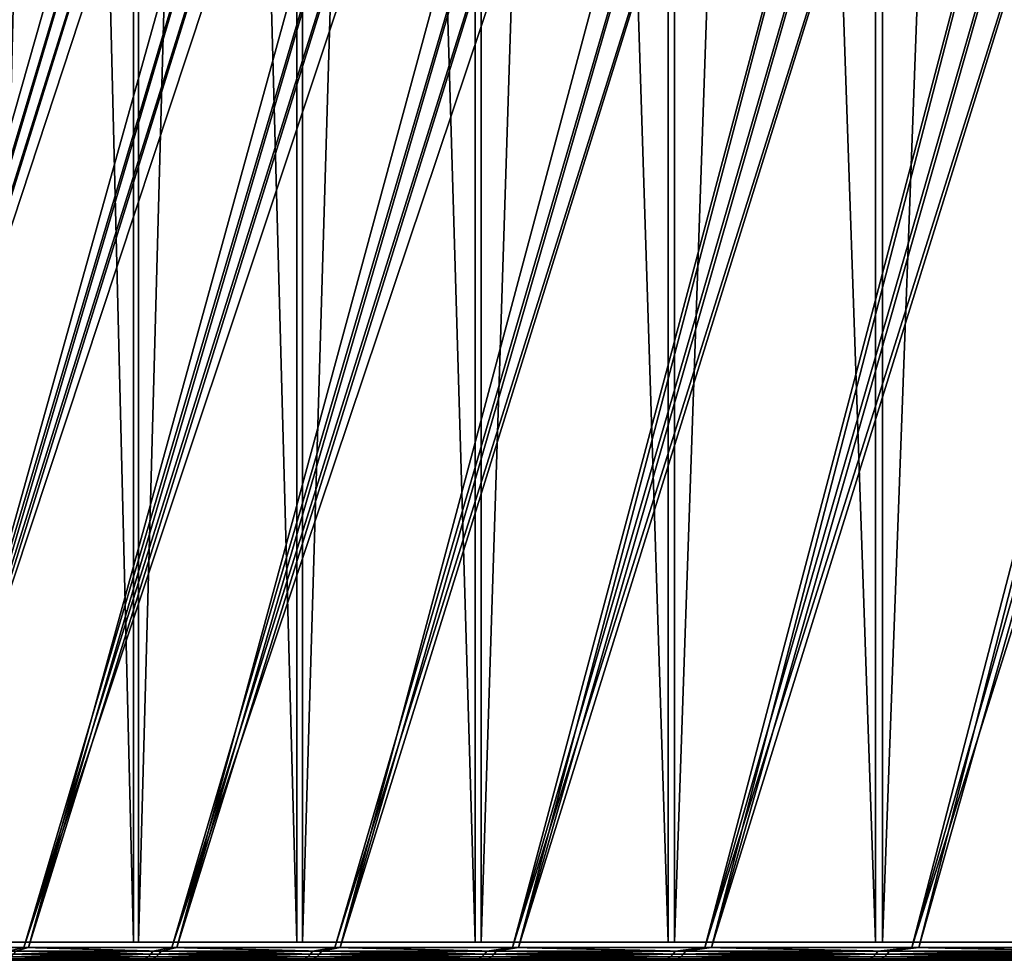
# Model space of a CAD drawing. Header units: millimetres. Extents: x 549 to 1049, y -22 to 79.
# Tile 2 of 247: x 560 to 576, y -22 to -7. Entities that reach past the tile are written whole.
import ezdxf

# ---------------------------------------------------------------- set-up
doc = ezdxf.new("R2010")
doc.units = ezdxf.units.MM
doc.header["$LTSCALE"] = 41.718519
for name, color, linetype in [('34', 7, 'CONTINUOUS'), ('35', 7, 'CONTINUOUS'), ('38', 7, 'CONTINUOUS'), ('39', 7, 'CONTINUOUS'), ('40', 7, 'CONTINUOUS'), ('41', 7, 'CONTINUOUS')]:
    doc.layers.add(name, color=color, linetype=linetype)

msp = doc.modelspace()

# ---------------------------------------------------------------- linework, layer by layer
at = {"layer": '34', "color": 44, "linetype": 'Continuous', "true_color": 0x8c7500}
for points in [[(562.021, 77.397, 263.121), (559.565, -22.003, 270.836), (559.565, 77.397, 270.836), (562.021, 77.397, 263.121)], [(562.021, -22.003, 263.121), (559.565, -22.003, 270.836), (562.021, 77.397, 263.121), (562.021, -22.003, 263.121)], [(564.726, 77.397, 255.489), (562.021, -22.003, 263.121), (562.021, 77.397, 263.121), (564.726, 77.397, 255.489)], [(564.726, -22.003, 255.489), (562.021, -22.003, 263.121), (564.726, 77.397, 255.489), (564.726, -22.003, 255.489)], [(567.676, 77.397, 247.949), (564.726, -22.003, 255.489), (564.726, 77.397, 255.489), (567.676, 77.397, 247.949)], [(567.676, -22.003, 247.949), (564.726, -22.003, 255.489), (567.676, 77.397, 247.949), (567.676, -22.003, 247.949)], [(570.869, 77.397, 240.509), (567.676, -22.003, 247.949), (567.676, 77.397, 247.949), (570.869, 77.397, 240.509)], [(570.869, -22.003, 240.509), (567.676, -22.003, 247.949), (570.869, 77.397, 240.509), (570.869, -22.003, 240.509)], [(574.301, 77.397, 233.176), (570.869, -22.003, 240.509), (570.869, 77.397, 240.509), (574.301, 77.397, 233.176)], [(574.301, -22.003, 233.176), (570.869, -22.003, 240.509), (574.301, 77.397, 233.176), (574.301, -22.003, 233.176)], [(577.969, 77.397, 225.958), (574.301, -22.003, 233.176), (574.301, 77.397, 233.176), (577.969, 77.397, 225.958)], [(577.969, -22.003, 225.958), (574.301, -22.003, 233.176), (577.969, 77.397, 225.958), (577.969, -22.003, 225.958)]]:
    msp.add_3dface(points, dxfattribs=at)
at = {"layer": '35', "color": 44, "linetype": 'Continuous', "true_color": 0x8c7500}
for points in [[(559.49, 77.397, 414.525), (561.938, -22.003, 422.242), (561.938, 77.397, 422.242), (559.49, 77.397, 414.525)], [(559.49, -22.003, 414.525), (561.938, -22.003, 422.242), (559.49, 77.397, 414.525), (559.49, -22.003, 414.525)], [(561.938, 77.397, 422.242), (564.635, -22.003, 429.876), (564.635, 77.397, 429.876), (561.938, 77.397, 422.242)], [(561.938, -22.003, 422.242), (564.635, -22.003, 429.876), (561.938, 77.397, 422.242), (561.938, -22.003, 422.242)], [(564.635, 77.397, 429.876), (567.577, -22.003, 437.419), (567.577, 77.397, 437.419), (564.635, 77.397, 429.876)], [(564.635, -22.003, 429.876), (567.577, -22.003, 437.419), (564.635, 77.397, 429.876), (564.635, -22.003, 429.876)], [(567.577, 77.397, 437.419), (570.762, -22.003, 444.863), (570.762, 77.397, 444.863), (567.577, 77.397, 437.419)], [(567.577, -22.003, 437.419), (570.762, -22.003, 444.863), (567.577, 77.397, 437.419), (567.577, -22.003, 437.419)], [(570.762, 77.397, 444.863), (574.187, -22.003, 452.2), (574.187, 77.397, 452.2), (570.762, 77.397, 444.863)], [(570.762, -22.003, 444.863), (574.187, -22.003, 452.2), (570.762, 77.397, 444.863), (570.762, -22.003, 444.863)], [(574.187, 77.397, 452.2), (577.847, -22.003, 459.422), (577.847, 77.397, 459.422), (574.187, 77.397, 452.2)], [(574.187, -22.003, 452.2), (577.847, -22.003, 459.422), (574.187, 77.397, 452.2), (574.187, -22.003, 452.2)]]:
    msp.add_3dface(points, dxfattribs=at)
at = {"layer": '38', "color": 44, "linetype": 'Continuous', "true_color": 0x8c7500}
for points in [[(569.025, 39.596, 335.235), (549.783, -22.092, 334.601), (550.179, -22.092, 326.536), (569.025, 39.596, 335.235)], [(550.836, -22.092, 318.488), (569.412, 39.596, 327.472), (550.179, -22.092, 326.536), (550.836, -22.092, 318.488)], [(569.412, 39.596, 327.472), (569.186, 39.596, 331.352), (550.179, -22.092, 326.536), (569.412, 39.596, 327.472)], [(569.186, 39.596, 331.352), (569.025, 39.596, 335.235), (550.179, -22.092, 326.536), (569.186, 39.596, 331.352)], [(551.754, -22.092, 310.465), (570.061, 39.596, 319.728), (550.836, -22.092, 318.488), (551.754, -22.092, 310.465)], [(570.061, 39.596, 319.728), (569.704, 39.596, 323.597), (550.836, -22.092, 318.488), (570.061, 39.596, 319.728)], [(569.704, 39.596, 323.597), (569.412, 39.596, 327.472), (550.836, -22.092, 318.488), (569.704, 39.596, 323.597)], [(552.931, -22.092, 302.476), (570.971, 39.596, 312.009), (551.754, -22.092, 310.465), (552.931, -22.092, 302.476)], [(570.971, 39.596, 312.009), (570.483, 39.596, 315.865), (551.754, -22.092, 310.465), (570.971, 39.596, 312.009)], [(570.483, 39.596, 315.865), (570.061, 39.596, 319.728), (551.754, -22.092, 310.465), (570.483, 39.596, 315.865)], [(554.366, -22.092, 294.53), (572.141, 39.596, 304.326), (552.931, -22.092, 302.476), (554.366, -22.092, 294.53)], [(572.141, 39.596, 304.326), (571.524, 39.596, 308.163), (552.931, -22.092, 302.476), (572.141, 39.596, 304.326)], [(571.524, 39.596, 308.163), (570.971, 39.596, 312.009), (552.931, -22.092, 302.476), (571.524, 39.596, 308.163)], [(556.057, -22.092, 286.634), (573.57, 39.596, 296.686), (554.366, -22.092, 294.53), (556.057, -22.092, 286.634)], [(573.57, 39.596, 296.686), (572.824, 39.596, 300.5), (554.366, -22.092, 294.53), (573.57, 39.596, 296.686)], [(572.824, 39.596, 300.5), (572.141, 39.596, 304.326), (554.366, -22.092, 294.53), (572.824, 39.596, 300.5)], [(574.381, 39.596, 292.886), (573.57, 39.596, 296.686), (556.057, -22.092, 286.634), (574.381, 39.596, 292.886)], [(558.004, -22.092, 278.797), (575.257, 39.596, 289.1), (556.057, -22.092, 286.634), (558.004, -22.092, 278.797)], [(575.257, 39.596, 289.1), (574.381, 39.596, 292.886), (556.057, -22.092, 286.634), (575.257, 39.596, 289.1)], [(560.203, -22.092, 271.027), (577.198, 39.596, 281.574), (558.004, -22.092, 278.797), (560.203, -22.092, 271.027)], [(577.198, 39.596, 281.574), (576.195, 39.596, 285.329), (558.004, -22.092, 278.797), (577.198, 39.596, 281.574)], [(576.195, 39.596, 285.329), (575.257, 39.596, 289.1), (558.004, -22.092, 278.797), (576.195, 39.596, 285.329)], [(562.652, -22.092, 263.333), (579.393, 39.596, 274.119), (560.203, -22.092, 271.027), (562.652, -22.092, 263.333)], [(579.393, 39.596, 274.119), (578.264, 39.596, 277.837), (560.203, -22.092, 271.027), (579.393, 39.596, 274.119)], [(578.264, 39.596, 277.837), (577.198, 39.596, 281.574), (560.203, -22.092, 271.027), (578.264, 39.596, 277.837)], [(565.35, -22.092, 255.722), (581.838, 39.596, 266.741), (562.652, -22.092, 263.333), (565.35, -22.092, 255.722)], [(581.838, 39.596, 266.741), (580.584, 39.596, 270.42), (562.652, -22.092, 263.333), (581.838, 39.596, 266.741)], [(580.584, 39.596, 270.42), (579.393, 39.596, 274.119), (562.652, -22.092, 263.333), (580.584, 39.596, 270.42)], [(568.292, -22.092, 248.202), (584.531, 39.596, 259.451), (565.35, -22.092, 255.722), (568.292, -22.092, 248.202)], [(584.531, 39.596, 259.451), (583.153, 39.596, 263.085), (565.35, -22.092, 255.722), (584.531, 39.596, 259.451)], [(583.153, 39.596, 263.085), (581.838, 39.596, 266.741), (565.35, -22.092, 255.722), (583.153, 39.596, 263.085)], [(571.477, -22.092, 240.781), (587.468, 39.596, 252.256), (568.292, -22.092, 248.202), (571.477, -22.092, 240.781)], [(587.468, 39.596, 252.256), (585.969, 39.596, 255.841), (568.292, -22.092, 248.202), (587.468, 39.596, 252.256)], [(585.969, 39.596, 255.841), (584.531, 39.596, 259.451), (568.292, -22.092, 248.202), (585.969, 39.596, 255.841)], [(574.9, -22.092, 233.468), (590.647, 39.596, 245.163), (571.477, -22.092, 240.781), (574.9, -22.092, 233.468)], [(590.647, 39.596, 245.163), (589.028, 39.596, 248.696), (571.477, -22.092, 240.781), (590.647, 39.596, 245.163)], [(589.028, 39.596, 248.696), (587.468, 39.596, 252.256), (571.477, -22.092, 240.781), (589.028, 39.596, 248.696)], [(578.558, -22.092, 226.269), (592.326, 39.596, 241.659), (574.9, -22.092, 233.468), (578.558, -22.092, 226.269)], [(592.326, 39.596, 241.659), (590.647, 39.596, 245.163), (574.9, -22.092, 233.468), (592.326, 39.596, 241.659)]]:
    msp.add_3dface(points, dxfattribs=at)
at = {"layer": '39', "color": 44, "linetype": 'Continuous', "true_color": 0x8c7500}
for points in [[(568.93, 39.596, 339.12), (568.901, 39.596, 343.006), (549.648, -22.092, 342.675), (568.93, 39.596, 339.12)], [(549.648, -22.092, 342.675), (568.937, 39.596, 346.891), (549.774, -22.092, 350.749), (549.648, -22.092, 342.675)], [(568.901, 39.596, 343.006), (568.937, 39.596, 346.891), (549.648, -22.092, 342.675), (568.901, 39.596, 343.006)], [(549.783, -22.092, 334.601), (568.93, 39.596, 339.12), (549.648, -22.092, 342.675), (549.783, -22.092, 334.601)], [(569.039, 39.596, 350.776), (569.206, 39.596, 354.659), (549.774, -22.092, 350.749), (569.039, 39.596, 350.776)], [(568.937, 39.596, 346.891), (569.039, 39.596, 350.776), (549.774, -22.092, 350.749), (568.937, 39.596, 346.891)], [(549.774, -22.092, 350.749), (569.206, 39.596, 354.659), (550.162, -22.092, 358.815), (549.774, -22.092, 350.749)], [(549.783, -22.092, 334.601), (569.025, 39.596, 335.235), (568.93, 39.596, 339.12), (549.783, -22.092, 334.601)], [(569.439, 39.596, 358.538), (569.738, 39.596, 362.412), (550.162, -22.092, 358.815), (569.439, 39.596, 358.538)], [(550.162, -22.092, 358.815), (569.738, 39.596, 362.412), (550.811, -22.092, 366.863), (550.162, -22.092, 358.815)], [(569.206, 39.596, 354.659), (569.439, 39.596, 358.538), (550.162, -22.092, 358.815), (569.206, 39.596, 354.659)], [(570.102, 39.596, 366.281), (570.531, 39.596, 370.144), (550.811, -22.092, 366.863), (570.102, 39.596, 366.281)], [(550.811, -22.092, 366.863), (570.531, 39.596, 370.144), (551.72, -22.092, 374.887), (550.811, -22.092, 366.863)], [(569.738, 39.596, 362.412), (570.102, 39.596, 366.281), (550.811, -22.092, 366.863), (569.738, 39.596, 362.412)], [(571.025, 39.596, 373.998), (571.584, 39.596, 377.844), (551.72, -22.092, 374.887), (571.025, 39.596, 373.998)], [(551.72, -22.092, 374.887), (571.584, 39.596, 377.844), (552.889, -22.092, 382.877), (551.72, -22.092, 374.887)], [(570.531, 39.596, 370.144), (571.025, 39.596, 373.998), (551.72, -22.092, 374.887), (570.531, 39.596, 370.144)], [(572.209, 39.596, 381.68), (572.898, 39.596, 385.504), (552.889, -22.092, 382.877), (572.209, 39.596, 381.68)], [(552.889, -22.092, 382.877), (572.898, 39.596, 385.504), (554.315, -22.092, 390.825), (552.889, -22.092, 382.877)], [(571.584, 39.596, 377.844), (572.209, 39.596, 381.68), (552.889, -22.092, 382.877), (571.584, 39.596, 377.844)], [(573.651, 39.596, 389.316), (574.469, 39.596, 393.116), (554.315, -22.092, 390.825), (573.651, 39.596, 389.316)], [(554.315, -22.092, 390.825), (574.469, 39.596, 393.116), (555.999, -22.092, 398.723), (554.315, -22.092, 390.825)], [(572.898, 39.596, 385.504), (573.651, 39.596, 389.316), (554.315, -22.092, 390.825), (572.898, 39.596, 385.504)], [(575.35, 39.596, 396.9), (576.296, 39.596, 400.67), (555.999, -22.092, 398.723), (575.35, 39.596, 396.9)], [(555.999, -22.092, 398.723), (576.296, 39.596, 400.67), (557.937, -22.092, 406.562), (555.999, -22.092, 398.723)], [(574.469, 39.596, 393.116), (575.35, 39.596, 396.9), (555.999, -22.092, 398.723), (574.469, 39.596, 393.116)], [(577.305, 39.596, 404.422), (578.377, 39.596, 408.158), (557.937, -22.092, 406.562), (577.305, 39.596, 404.422)], [(557.937, -22.092, 406.562), (578.377, 39.596, 408.158), (560.128, -22.092, 414.334), (557.937, -22.092, 406.562)], [(576.296, 39.596, 400.67), (577.305, 39.596, 404.422), (557.937, -22.092, 406.562), (576.296, 39.596, 400.67)], [(579.512, 39.596, 411.874), (580.71, 39.596, 415.571), (560.128, -22.092, 414.334), (579.512, 39.596, 411.874)], [(560.128, -22.092, 414.334), (580.71, 39.596, 415.571), (562.569, -22.092, 422.031), (560.128, -22.092, 414.334)], [(578.377, 39.596, 408.158), (579.512, 39.596, 411.874), (560.128, -22.092, 414.334), (578.377, 39.596, 408.158)], [(581.97, 39.596, 419.247), (583.292, 39.596, 422.901), (562.569, -22.092, 422.031), (581.97, 39.596, 419.247)], [(562.569, -22.092, 422.031), (583.292, 39.596, 422.901), (565.259, -22.092, 429.645), (562.569, -22.092, 422.031)], [(580.71, 39.596, 415.571), (581.97, 39.596, 419.247), (562.569, -22.092, 422.031), (580.71, 39.596, 415.571)], [(583.292, 39.596, 422.901), (584.676, 39.596, 426.533), (565.259, -22.092, 429.645), (583.292, 39.596, 422.901)], [(565.259, -22.092, 429.645), (584.676, 39.596, 426.533), (568.193, -22.092, 437.167), (565.259, -22.092, 429.645)], [(586.121, 39.596, 430.14), (587.626, 39.596, 433.723), (568.193, -22.092, 437.167), (586.121, 39.596, 430.14)], [(568.193, -22.092, 437.167), (587.626, 39.596, 433.723), (571.37, -22.092, 444.591), (568.193, -22.092, 437.167)], [(584.676, 39.596, 426.533), (586.121, 39.596, 430.14), (568.193, -22.092, 437.167), (584.676, 39.596, 426.533)], [(589.192, 39.596, 437.28), (590.817, 39.596, 440.81), (571.37, -22.092, 444.591), (589.192, 39.596, 437.28)], [(571.37, -22.092, 444.591), (590.817, 39.596, 440.81), (574.785, -22.092, 451.908), (571.37, -22.092, 444.591)], [(587.626, 39.596, 433.723), (589.192, 39.596, 437.28), (571.37, -22.092, 444.591), (587.626, 39.596, 433.723)], [(592.502, 39.596, 444.311), (594.246, 39.596, 447.784), (574.785, -22.092, 451.908), (592.502, 39.596, 444.311)], [(574.785, -22.092, 451.908), (594.246, 39.596, 447.784), (578.436, -22.092, 459.111), (574.785, -22.092, 451.908)], [(590.817, 39.596, 440.81), (592.502, 39.596, 444.311), (574.785, -22.092, 451.908), (590.817, 39.596, 440.81)]]:
    msp.add_3dface(points, dxfattribs=at)
at = {"layer": '40', "color": 44, "linetype": 'Continuous', "true_color": 0x8c7500}
for points in [[(560.203, -22.092, 271.027), (558.004, -22.092, 278.797), (559.99, -22.15, 271.652), (560.203, -22.092, 271.027)], [(562.393, -22.15, 264.028), (560.203, -22.092, 271.027), (559.99, -22.15, 271.652), (562.393, -22.15, 264.028)], [(562.652, -22.092, 263.333), (560.203, -22.092, 271.027), (562.393, -22.15, 264.028), (562.652, -22.092, 263.333)], [(565.04, -22.15, 256.486), (562.652, -22.092, 263.333), (562.393, -22.15, 264.028), (565.04, -22.15, 256.486)], [(565.35, -22.092, 255.722), (562.652, -22.092, 263.333), (565.04, -22.15, 256.486), (565.35, -22.092, 255.722)], [(567.926, -22.15, 249.032), (565.35, -22.092, 255.722), (565.04, -22.15, 256.486), (567.926, -22.15, 249.032)], [(568.292, -22.092, 248.202), (565.35, -22.092, 255.722), (567.926, -22.15, 249.032), (568.292, -22.092, 248.202)], [(571.051, -22.15, 241.674), (568.292, -22.092, 248.202), (567.926, -22.15, 249.032), (571.051, -22.15, 241.674)], [(571.477, -22.092, 240.781), (568.292, -22.092, 248.202), (571.051, -22.15, 241.674), (571.477, -22.092, 240.781)], [(574.409, -22.15, 234.421), (571.477, -22.092, 240.781), (571.051, -22.15, 241.674), (574.409, -22.15, 234.421)], [(574.9, -22.092, 233.468), (571.477, -22.092, 240.781), (574.409, -22.15, 234.421), (574.9, -22.092, 233.468)], [(577.999, -22.15, 227.278), (574.9, -22.092, 233.468), (574.409, -22.15, 234.421), (577.999, -22.15, 227.278)], [(578.558, -22.092, 226.269), (574.9, -22.092, 233.468), (577.999, -22.15, 227.278), (578.558, -22.092, 226.269)], [(562.262, -22.276, 263.985), (559.91, -22.244, 271.628), (559.857, -22.276, 271.612), (562.262, -22.276, 263.985)], [(562.314, -22.244, 264.002), (559.954, -22.202, 271.641), (559.91, -22.244, 271.628), (562.314, -22.244, 264.002)], [(562.314, -22.244, 264.002), (559.91, -22.244, 271.628), (562.262, -22.276, 263.985), (562.314, -22.244, 264.002)], [(562.358, -22.202, 264.017), (559.99, -22.15, 271.652), (559.954, -22.202, 271.641), (562.358, -22.202, 264.017)], [(562.358, -22.202, 264.017), (559.954, -22.202, 271.641), (562.314, -22.244, 264.002), (562.358, -22.202, 264.017)], [(562.393, -22.15, 264.028), (559.99, -22.15, 271.652), (562.358, -22.202, 264.017), (562.393, -22.15, 264.028)], [(564.91, -22.276, 256.438), (562.314, -22.244, 264.002), (562.262, -22.276, 263.985), (564.91, -22.276, 256.438)], [(564.961, -22.244, 256.457), (562.358, -22.202, 264.017), (562.314, -22.244, 264.002), (564.961, -22.244, 256.457)], [(564.961, -22.244, 256.457), (562.314, -22.244, 264.002), (564.91, -22.276, 256.438), (564.961, -22.244, 256.457)], [(565.005, -22.202, 256.473), (562.393, -22.15, 264.028), (562.358, -22.202, 264.017), (565.005, -22.202, 256.473)], [(565.005, -22.202, 256.473), (562.358, -22.202, 264.017), (564.961, -22.244, 256.457), (565.005, -22.202, 256.473)], [(565.04, -22.15, 256.486), (562.393, -22.15, 264.028), (565.005, -22.202, 256.473), (565.04, -22.15, 256.486)], [(567.798, -22.276, 248.98), (564.961, -22.244, 256.457), (564.91, -22.276, 256.438), (567.798, -22.276, 248.98)], [(567.849, -22.244, 249), (565.005, -22.202, 256.473), (564.961, -22.244, 256.457), (567.849, -22.244, 249)], [(567.849, -22.244, 249), (564.961, -22.244, 256.457), (567.798, -22.276, 248.98), (567.849, -22.244, 249)], [(567.892, -22.202, 249.018), (565.04, -22.15, 256.486), (565.005, -22.202, 256.473), (567.892, -22.202, 249.018)], [(567.892, -22.202, 249.018), (565.005, -22.202, 256.473), (567.849, -22.244, 249), (567.892, -22.202, 249.018)], [(567.926, -22.15, 249.032), (565.04, -22.15, 256.486), (567.892, -22.202, 249.018), (567.926, -22.15, 249.032)], [(570.924, -22.276, 241.618), (567.849, -22.244, 249), (567.798, -22.276, 248.98), (570.924, -22.276, 241.618)], [(570.974, -22.244, 241.64), (567.892, -22.202, 249.018), (567.849, -22.244, 249), (570.974, -22.244, 241.64)], [(570.974, -22.244, 241.64), (567.849, -22.244, 249), (570.924, -22.276, 241.618), (570.974, -22.244, 241.64)], [(571.017, -22.202, 241.659), (567.926, -22.15, 249.032), (567.892, -22.202, 249.018), (571.017, -22.202, 241.659)], [(571.017, -22.202, 241.659), (567.892, -22.202, 249.018), (570.974, -22.244, 241.64), (571.017, -22.202, 241.659)], [(571.051, -22.15, 241.674), (567.926, -22.15, 249.032), (571.017, -22.202, 241.659), (571.051, -22.15, 241.674)], [(574.285, -22.276, 234.361), (570.974, -22.244, 241.64), (570.924, -22.276, 241.618), (574.285, -22.276, 234.361)], [(574.334, -22.244, 234.384), (571.017, -22.202, 241.659), (570.974, -22.244, 241.64), (574.334, -22.244, 234.384)], [(574.334, -22.244, 234.384), (570.974, -22.244, 241.64), (574.285, -22.276, 234.361), (574.334, -22.244, 234.384)], [(574.376, -22.202, 234.405), (571.051, -22.15, 241.674), (571.017, -22.202, 241.659), (574.376, -22.202, 234.405)], [(574.376, -22.202, 234.405), (571.017, -22.202, 241.659), (574.334, -22.244, 234.384), (574.376, -22.202, 234.405)], [(574.409, -22.15, 234.421), (571.051, -22.15, 241.674), (574.376, -22.202, 234.405), (574.409, -22.15, 234.421)], [(577.876, -22.276, 227.214), (574.334, -22.244, 234.384), (574.285, -22.276, 234.361), (577.876, -22.276, 227.214)], [(577.924, -22.244, 227.24), (574.376, -22.202, 234.405), (574.334, -22.244, 234.384), (577.924, -22.244, 227.24)], [(577.924, -22.244, 227.24), (574.334, -22.244, 234.384), (577.876, -22.276, 227.214), (577.924, -22.244, 227.24)], [(577.966, -22.202, 227.261), (574.409, -22.15, 234.421), (574.376, -22.202, 234.405), (577.966, -22.202, 227.261)], [(577.966, -22.202, 227.261), (574.376, -22.202, 234.405), (577.924, -22.244, 227.24), (577.966, -22.202, 227.261)], [(577.999, -22.15, 227.278), (574.409, -22.15, 234.421), (577.966, -22.202, 227.261), (577.999, -22.15, 227.278)], [(562.205, -22.296, 263.966), (559.857, -22.276, 271.612), (559.799, -22.296, 271.595), (562.205, -22.296, 263.966)], [(562.205, -22.296, 263.966), (559.799, -22.296, 271.595), (559.928, -22.303, 270.945), (562.205, -22.296, 263.966)], [(562.262, -22.276, 263.985), (559.857, -22.276, 271.612), (562.205, -22.296, 263.966), (562.262, -22.276, 263.985)], [(562.381, -22.303, 263.242), (562.205, -22.296, 263.966), (559.928, -22.303, 270.945), (562.381, -22.303, 263.242)], [(564.853, -22.296, 256.417), (562.262, -22.276, 263.985), (562.205, -22.296, 263.966), (564.853, -22.296, 256.417)], [(564.853, -22.296, 256.417), (562.205, -22.296, 263.966), (562.381, -22.303, 263.242), (564.853, -22.296, 256.417)], [(564.91, -22.276, 256.438), (562.262, -22.276, 263.985), (564.853, -22.296, 256.417), (564.91, -22.276, 256.438)], [(565.081, -22.303, 255.622), (564.853, -22.296, 256.417), (562.381, -22.303, 263.242), (565.081, -22.303, 255.622)], [(567.742, -22.296, 248.957), (564.91, -22.276, 256.438), (564.853, -22.296, 256.417), (567.742, -22.296, 248.957)], [(567.742, -22.296, 248.957), (564.853, -22.296, 256.417), (565.081, -22.303, 255.622), (567.742, -22.296, 248.957)], [(567.798, -22.276, 248.98), (564.91, -22.276, 256.438), (567.742, -22.296, 248.957), (567.798, -22.276, 248.98)], [(568.027, -22.303, 248.093), (567.742, -22.296, 248.957), (565.081, -22.303, 255.622), (568.027, -22.303, 248.093)], [(570.869, -22.296, 241.594), (567.798, -22.276, 248.98), (567.742, -22.296, 248.957), (570.869, -22.296, 241.594)], [(570.869, -22.296, 241.594), (567.742, -22.296, 248.957), (568.027, -22.303, 248.093), (570.869, -22.296, 241.594)], [(570.924, -22.276, 241.618), (567.798, -22.276, 248.98), (570.869, -22.296, 241.594), (570.924, -22.276, 241.618)], [(571.215, -22.303, 240.664), (570.869, -22.296, 241.594), (568.027, -22.303, 248.093), (571.215, -22.303, 240.664)], [(574.23, -22.296, 234.334), (570.924, -22.276, 241.618), (570.869, -22.296, 241.594), (574.23, -22.296, 234.334)], [(574.23, -22.296, 234.334), (570.869, -22.296, 241.594), (571.215, -22.303, 240.664), (574.23, -22.296, 234.334)], [(574.285, -22.276, 234.361), (570.924, -22.276, 241.618), (574.23, -22.296, 234.334), (574.285, -22.276, 234.361)], [(574.642, -22.303, 233.342), (574.23, -22.296, 234.334), (571.215, -22.303, 240.664), (574.642, -22.303, 233.342)], [(577.823, -22.296, 227.186), (574.285, -22.276, 234.361), (574.23, -22.296, 234.334), (577.823, -22.296, 227.186)], [(577.823, -22.296, 227.186), (574.23, -22.296, 234.334), (574.642, -22.303, 233.342), (577.823, -22.296, 227.186)], [(577.876, -22.276, 227.214), (574.285, -22.276, 234.361), (577.823, -22.296, 227.186), (577.876, -22.276, 227.214)], [(578.304, -22.303, 226.135), (577.823, -22.296, 227.186), (574.642, -22.303, 233.342), (578.304, -22.303, 226.135)]]:
    msp.add_3dface(points, dxfattribs=at)
at = {"layer": '41', "color": 44, "linetype": 'Continuous', "true_color": 0x8c7500}
for points in [[(557.937, -22.092, 406.562), (560.128, -22.092, 414.334), (559.869, -22.15, 413.551), (557.937, -22.092, 406.562)], [(559.869, -22.15, 413.551), (560.128, -22.092, 414.334), (562.259, -22.15, 421.179), (559.869, -22.15, 413.551)], [(560.128, -22.092, 414.334), (562.569, -22.092, 422.031), (562.259, -22.15, 421.179), (560.128, -22.092, 414.334)], [(562.259, -22.15, 421.179), (562.569, -22.092, 422.031), (564.893, -22.15, 428.726), (562.259, -22.15, 421.179)], [(562.569, -22.092, 422.031), (565.259, -22.092, 429.645), (564.893, -22.15, 428.726), (562.569, -22.092, 422.031)], [(564.893, -22.15, 428.726), (565.259, -22.092, 429.645), (567.767, -22.15, 436.184), (564.893, -22.15, 428.726)], [(565.259, -22.092, 429.645), (568.193, -22.092, 437.167), (567.767, -22.15, 436.184), (565.259, -22.092, 429.645)], [(567.767, -22.15, 436.184), (568.193, -22.092, 437.167), (570.879, -22.15, 443.547), (567.767, -22.15, 436.184)], [(568.193, -22.092, 437.167), (571.37, -22.092, 444.591), (570.879, -22.15, 443.547), (568.193, -22.092, 437.167)], [(570.879, -22.15, 443.547), (571.37, -22.092, 444.591), (574.225, -22.15, 450.807), (570.879, -22.15, 443.547)], [(571.37, -22.092, 444.591), (574.785, -22.092, 451.908), (574.225, -22.15, 450.807), (571.37, -22.092, 444.591)], [(574.225, -22.15, 450.807), (574.785, -22.092, 451.908), (577.802, -22.15, 457.955), (574.225, -22.15, 450.807)], [(574.785, -22.092, 451.908), (578.436, -22.092, 459.111), (577.802, -22.15, 457.955), (574.785, -22.092, 451.908)], [(559.736, -22.276, 413.59), (562.18, -22.244, 421.205), (562.128, -22.276, 421.222), (559.736, -22.276, 413.59)], [(559.788, -22.244, 413.575), (562.18, -22.244, 421.205), (559.736, -22.276, 413.59), (559.788, -22.244, 413.575)], [(559.788, -22.244, 413.575), (562.224, -22.202, 421.19), (562.18, -22.244, 421.205), (559.788, -22.244, 413.575)], [(559.833, -22.202, 413.561), (562.224, -22.202, 421.19), (559.788, -22.244, 413.575), (559.833, -22.202, 413.561)], [(559.833, -22.202, 413.561), (562.259, -22.15, 421.179), (562.224, -22.202, 421.19), (559.833, -22.202, 413.561)], [(559.869, -22.15, 413.551), (562.259, -22.15, 421.179), (559.833, -22.202, 413.561), (559.869, -22.15, 413.551)], [(562.128, -22.276, 421.222), (564.814, -22.244, 428.754), (564.763, -22.276, 428.773), (562.128, -22.276, 421.222)], [(562.18, -22.244, 421.205), (564.814, -22.244, 428.754), (562.128, -22.276, 421.222), (562.18, -22.244, 421.205)], [(562.18, -22.244, 421.205), (564.858, -22.202, 428.738), (564.814, -22.244, 428.754), (562.18, -22.244, 421.205)], [(562.224, -22.202, 421.19), (564.858, -22.202, 428.738), (562.18, -22.244, 421.205), (562.224, -22.202, 421.19)], [(562.224, -22.202, 421.19), (564.893, -22.15, 428.726), (564.858, -22.202, 428.738), (562.224, -22.202, 421.19)], [(562.259, -22.15, 421.179), (564.893, -22.15, 428.726), (562.224, -22.202, 421.19), (562.259, -22.15, 421.179)], [(564.814, -22.244, 428.754), (567.689, -22.244, 436.216), (564.763, -22.276, 428.773), (564.814, -22.244, 428.754)], [(564.763, -22.276, 428.773), (567.689, -22.244, 436.216), (567.638, -22.276, 436.236), (564.763, -22.276, 428.773)], [(564.814, -22.244, 428.754), (567.733, -22.202, 436.198), (567.689, -22.244, 436.216), (564.814, -22.244, 428.754)], [(564.858, -22.202, 428.738), (567.733, -22.202, 436.198), (564.814, -22.244, 428.754), (564.858, -22.202, 428.738)], [(564.893, -22.15, 428.726), (567.767, -22.15, 436.184), (564.858, -22.202, 428.738), (564.893, -22.15, 428.726)], [(564.858, -22.202, 428.738), (567.767, -22.15, 436.184), (567.733, -22.202, 436.198), (564.858, -22.202, 428.738)], [(567.689, -22.244, 436.216), (570.802, -22.244, 443.581), (567.638, -22.276, 436.236), (567.689, -22.244, 436.216)], [(567.638, -22.276, 436.236), (570.802, -22.244, 443.581), (570.752, -22.276, 443.603), (567.638, -22.276, 436.236)], [(567.689, -22.244, 436.216), (570.845, -22.202, 443.562), (570.802, -22.244, 443.581), (567.689, -22.244, 436.216)], [(567.733, -22.202, 436.198), (570.845, -22.202, 443.562), (567.689, -22.244, 436.216), (567.733, -22.202, 436.198)], [(567.733, -22.202, 436.198), (570.879, -22.15, 443.547), (570.845, -22.202, 443.562), (567.733, -22.202, 436.198)], [(567.767, -22.15, 436.184), (570.879, -22.15, 443.547), (567.733, -22.202, 436.198), (567.767, -22.15, 436.184)], [(570.802, -22.244, 443.581), (574.149, -22.244, 450.843), (570.752, -22.276, 443.603), (570.802, -22.244, 443.581)], [(570.752, -22.276, 443.603), (574.149, -22.244, 450.843), (574.1, -22.276, 450.866), (570.752, -22.276, 443.603)], [(570.802, -22.244, 443.581), (574.191, -22.202, 450.823), (574.149, -22.244, 450.843), (570.802, -22.244, 443.581)], [(570.845, -22.202, 443.562), (574.191, -22.202, 450.823), (570.802, -22.244, 443.581), (570.845, -22.202, 443.562)], [(570.845, -22.202, 443.562), (574.225, -22.15, 450.807), (574.191, -22.202, 450.823), (570.845, -22.202, 443.562)], [(570.879, -22.15, 443.547), (574.225, -22.15, 450.807), (570.845, -22.202, 443.562), (570.879, -22.15, 443.547)], [(574.149, -22.244, 450.843), (577.728, -22.244, 457.994), (574.1, -22.276, 450.866), (574.149, -22.244, 450.843)], [(574.1, -22.276, 450.866), (577.728, -22.244, 457.994), (577.679, -22.276, 458.019), (574.1, -22.276, 450.866)], [(574.149, -22.244, 450.843), (577.769, -22.202, 457.972), (577.728, -22.244, 457.994), (574.149, -22.244, 450.843)], [(574.191, -22.202, 450.823), (577.769, -22.202, 457.972), (574.149, -22.244, 450.843), (574.191, -22.202, 450.823)], [(574.191, -22.202, 450.823), (577.802, -22.15, 457.955), (577.769, -22.202, 457.972), (574.191, -22.202, 450.823)], [(574.225, -22.15, 450.807), (577.802, -22.15, 457.955), (574.191, -22.202, 450.823), (574.225, -22.15, 450.807)], [(559.736, -22.276, 413.59), (562.128, -22.276, 421.222), (559.678, -22.296, 413.607), (559.736, -22.276, 413.59)], [(559.678, -22.296, 413.607), (562.128, -22.276, 421.222), (562.071, -22.296, 421.241), (559.678, -22.296, 413.607)], [(559.678, -22.296, 413.607), (562.071, -22.296, 421.241), (559.853, -22.303, 414.416), (559.678, -22.296, 413.607)], [(559.853, -22.303, 414.416), (562.071, -22.296, 421.241), (562.298, -22.303, 422.121), (559.853, -22.303, 414.416)], [(562.128, -22.276, 421.222), (564.763, -22.276, 428.773), (562.071, -22.296, 421.241), (562.128, -22.276, 421.222)], [(562.071, -22.296, 421.241), (564.763, -22.276, 428.773), (564.706, -22.296, 428.794), (562.071, -22.296, 421.241)], [(562.071, -22.296, 421.241), (564.706, -22.296, 428.794), (562.298, -22.303, 422.121), (562.071, -22.296, 421.241)], [(562.298, -22.303, 422.121), (564.706, -22.296, 428.794), (564.99, -22.303, 429.744), (562.298, -22.303, 422.121)], [(564.763, -22.276, 428.773), (567.638, -22.276, 436.236), (564.706, -22.296, 428.794), (564.763, -22.276, 428.773)], [(564.706, -22.296, 428.794), (567.638, -22.276, 436.236), (567.583, -22.296, 436.259), (564.706, -22.296, 428.794)], [(564.706, -22.296, 428.794), (567.583, -22.296, 436.259), (564.99, -22.303, 429.744), (564.706, -22.296, 428.794)], [(564.99, -22.303, 429.744), (567.583, -22.296, 436.259), (567.928, -22.303, 437.276), (564.99, -22.303, 429.744)], [(567.638, -22.276, 436.236), (570.752, -22.276, 443.603), (567.583, -22.296, 436.259), (567.638, -22.276, 436.236)], [(567.583, -22.296, 436.259), (570.752, -22.276, 443.603), (570.697, -22.296, 443.627), (567.583, -22.296, 436.259)], [(567.583, -22.296, 436.259), (570.697, -22.296, 443.627), (567.928, -22.303, 437.276), (567.583, -22.296, 436.259)], [(567.928, -22.303, 437.276), (570.697, -22.296, 443.627), (571.109, -22.303, 444.708), (567.928, -22.303, 437.276)], [(570.752, -22.276, 443.603), (574.1, -22.276, 450.866), (570.697, -22.296, 443.627), (570.752, -22.276, 443.603)], [(570.697, -22.296, 443.627), (574.1, -22.276, 450.866), (574.046, -22.296, 450.893), (570.697, -22.296, 443.627)], [(570.697, -22.296, 443.627), (574.046, -22.296, 450.893), (571.109, -22.303, 444.708), (570.697, -22.296, 443.627)], [(571.109, -22.303, 444.708), (574.046, -22.296, 450.893), (574.528, -22.303, 452.034), (571.109, -22.303, 444.708)], [(574.1, -22.276, 450.866), (577.679, -22.276, 458.019), (574.046, -22.296, 450.893), (574.1, -22.276, 450.866)], [(574.046, -22.296, 450.893), (577.679, -22.276, 458.019), (577.626, -22.296, 458.047), (574.046, -22.296, 450.893)], [(574.046, -22.296, 450.893), (577.626, -22.296, 458.047), (574.528, -22.303, 452.034), (574.046, -22.296, 450.893)], [(574.528, -22.303, 452.034), (577.626, -22.296, 458.047), (578.183, -22.303, 459.245), (574.528, -22.303, 452.034)]]:
    msp.add_3dface(points, dxfattribs=at)

doc.saveas('drawing.dxf')
